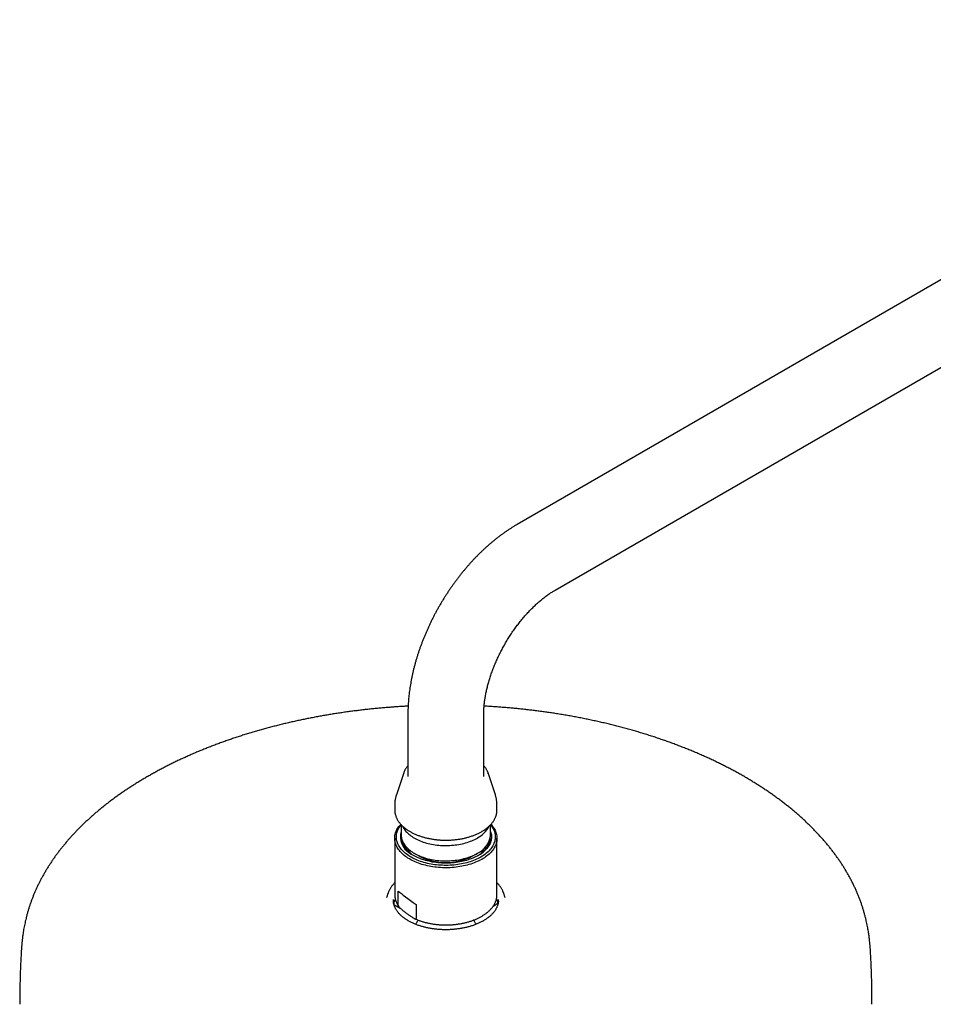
# Model space of a CAD drawing. Header units: millimetres. Extents: x 8 to 1625, y 12 to 2560.
# Tile 20 of 39: x 1090 to 1305, y 990 to 1221. Entities that reach past the tile are written whole.
import ezdxf

# ---------------------------------------------------------------- set-up
doc = ezdxf.new("R2010")
doc.units = ezdxf.units.MM

msp = doc.modelspace()

# ---------------------------------------------------------------- linework, layer by layer
at = {"color": 7, "linetype": 'Continuous', "lineweight": 30}
for p, q in [((1412.01, 1221.04), (1206.95, 1102.66)), ((1215.85, 1087.25), (1420.91, 1205.63)), ((1181.28, 1058.21), (1181.28, 1043.52)), ((1199.08, 1043.52), (1199.08, 1058.21)), ((1180.29, 1044.38), (1178.57, 1039.23)), ((1180.29, 1044.38), (1180.29, 1044.39)), ((1201.8, 1039.23), (1200.08, 1044.38)), ((1178.18, 1036.88), (1178.18, 1035.68)), ((1202.18, 1035.68), (1202.18, 1036.88)), ((1179.71, 1032.2), (1179.71, 1029.78)), ((1200.66, 1029.78), (1200.66, 1032.2)), ((1178.18, 1029.03), (1178.18, 1015.84)), ((1202.18, 1015.84), (1202.18, 1029.03)), ((1180.87, 1027.01), (1180.87, 1026.4)), ((1181.64, 1025.68), (1181.7, 1025.75)), ((1182.77, 1025.5), (1183.82, 1024.9)), ((1196.55, 1024.9), (1197.59, 1025.5)), ((1198.64, 1025.71), (1198.69, 1025.65)), ((1199.49, 1026.83), (1199.49, 1027.01)), ((1179, 1013.32), (1179, 1016.63)), ((1176.58, 1016.06), (1176.32, 1015.27)), ((1176.58, 1016.06), (1176.59, 1016.08)), ((1178.18, 1015.84), (1178.18, 1015.82)), ((1204.05, 1015.27), (1203.79, 1016.06)), ((1177.98, 1013.52), (1179.46, 1012.66)), ((1183.21, 1013.51), (1183.21, 1010.2)), ((1201.3, 1013.13), (1202.41, 1013.77))]:
    msp.add_line(p, q, dxfattribs=at)
at = {"color": 7, "linetype": 'Continuous', "lineweight": 30, "flags": 128}
for points in [[(1178.18, 1035.68), (1178.19, 1035.54), (1178.19, 1035.48)], [(1202.18, 1035.46), (1202.18, 1035.54), (1202.18, 1035.68)], [(1197.55, 1023.56), (1197.18, 1023.4), (1196.81, 1023.25), (1196.42, 1023.11), (1196.02, 1022.98), (1195.61, 1022.85), (1195.2, 1022.74), (1194.78, 1022.63), (1194.35, 1022.53), (1193.92, 1022.45), (1193.48, 1022.37), (1193.03, 1022.3), (1192.58, 1022.24), (1192.13, 1022.19), (1191.68, 1022.16), (1191.22, 1022.13), (1190.76, 1022.11), (1190.3, 1022.1), (1189.84, 1022.1), (1189.38, 1022.12), (1188.93, 1022.14), (1188.47, 1022.17), (1188.02, 1022.22), (1187.57, 1022.27), (1187.12, 1022.33), (1186.68, 1022.4), (1186.24, 1022.49), (1185.81, 1022.58), (1185.38, 1022.68), (1184.97, 1022.79), (1184.56, 1022.91), (1184.15, 1023.04), (1183.76, 1023.18), (1183.38, 1023.32), (1183, 1023.48), (1182.64, 1023.64), (1182.29, 1023.81), (1181.95, 1023.99), (1181.62, 1024.18), (1181.3, 1024.37), (1181, 1024.57), (1180.71, 1024.78), (1180.44, 1024.99), (1180.18, 1025.21), (1179.93, 1025.43), (1179.7, 1025.66), (1179.48, 1025.89), (1179.28, 1026.13), (1179.1, 1026.38), (1178.93, 1026.62), (1178.78, 1026.87), (1178.65, 1027.13), (1178.53, 1027.38), (1178.43, 1027.64), (1178.34, 1027.9), (1178.28, 1028.17), (1178.23, 1028.43), (1178.2, 1028.7), (1178.18, 1028.96), (1178.19, 1029.23), (1178.21, 1029.49), (1178.25, 1029.76), (1178.31, 1030.02), (1178.38, 1030.28), (1178.47, 1030.54), (1178.58, 1030.8), (1178.71, 1031.05), (1178.85, 1031.31), (1179.01, 1031.56), (1179.19, 1031.8), (1179.38, 1032.04), (1179.59, 1032.28), (1179.61, 1032.3)], [(1200.68, 1032.21), (1200.74, 1032.13), (1200.92, 1031.89), (1201.09, 1031.64), (1201.23, 1031.4), (1201.36, 1031.15), (1201.47, 1030.89), (1201.57, 1030.64), (1201.65, 1030.38), (1201.71, 1030.12), (1201.75, 1029.86), (1201.78, 1029.6), (1201.78, 1029.34), (1201.77, 1029.08), (1201.75, 1028.82), (1201.7, 1028.56), (1201.64, 1028.3), (1201.56, 1028.04), (1201.46, 1027.79), (1201.35, 1027.53), (1201.22, 1027.28), (1201.07, 1027.04), (1200.9, 1026.79), (1200.72, 1026.55), (1200.52, 1026.32), (1200.31, 1026.09), (1200.08, 1025.86), (1199.84, 1025.64), (1199.58, 1025.43), (1199.31, 1025.22), (1199.02, 1025.02), (1198.72, 1024.82), (1198.41, 1024.63), (1198.08, 1024.45), (1197.74, 1024.28), (1197.4, 1024.11), (1197.04, 1023.95), (1196.67, 1023.8), (1196.29, 1023.66), (1195.9, 1023.53), (1195.5, 1023.4), (1195.09, 1023.29), (1194.68, 1023.18), (1194.26, 1023.09), (1193.83, 1023), (1193.4, 1022.92), (1192.96, 1022.85), (1192.52, 1022.8), (1192.07, 1022.75), (1191.63, 1022.71), (1191.18, 1022.68), (1190.72, 1022.67), (1190.27, 1022.66), (1189.82, 1022.66), (1189.37, 1022.68), (1188.92, 1022.7), (1188.47, 1022.73), (1188.02, 1022.78), (1187.58, 1022.83), (1187.14, 1022.89), (1186.7, 1022.97), (1186.27, 1023.05), (1185.85, 1023.14), (1185.44, 1023.25), (1185.03, 1023.36), (1184.62, 1023.48), (1184.23, 1023.61), (1183.85, 1023.75), (1183.47, 1023.89), (1183.11, 1024.05), (1182.76, 1024.21), (1182.41, 1024.38), (1182.08, 1024.56), (1181.77, 1024.75), (1181.46, 1024.94), (1181.17, 1025.14), (1180.89, 1025.35), (1180.63, 1025.56), (1180.38, 1025.78), (1180.14, 1026), (1179.92, 1026.23), (1179.72, 1026.46), (1179.53, 1026.7), (1179.36, 1026.94), (1179.21, 1027.19), (1179.07, 1027.44), (1178.95, 1027.69), (1178.84, 1027.94), (1178.76, 1028.2), (1178.69, 1028.46), (1178.64, 1028.72), (1178.6, 1028.98), (1178.59, 1029.24), (1178.59, 1029.5), (1178.61, 1029.76), (1178.64, 1030.02), (1178.7, 1030.28), (1178.77, 1030.54), (1178.86, 1030.8), (1178.96, 1031.05), (1179.09, 1031.3), (1179.23, 1031.55), (1179.38, 1031.8), (1179.56, 1032.04), (1179.69, 1032.21)], [(1180.03, 1031.88), (1180.06, 1031.8), (1180.18, 1031.56), (1180.32, 1031.33), (1180.47, 1031.1), (1180.64, 1030.87), (1180.83, 1030.64), (1181.03, 1030.42), (1181.25, 1030.21), (1181.48, 1030), (1181.73, 1029.8), (1181.99, 1029.6), (1182.26, 1029.41), (1182.55, 1029.22), (1182.85, 1029.05), (1183.17, 1028.88), (1183.49, 1028.71), (1183.83, 1028.56), (1184.17, 1028.41), (1184.53, 1028.27), (1184.9, 1028.15), (1185.27, 1028.02), (1185.66, 1027.91), (1186.05, 1027.81), (1186.45, 1027.72), (1186.85, 1027.63), (1187.27, 1027.56), (1187.68, 1027.49), (1188.1, 1027.44), (1188.52, 1027.4), (1188.95, 1027.36), (1189.38, 1027.34), (1189.81, 1027.32), (1190.24, 1027.32), (1190.67, 1027.33), (1191.1, 1027.34), (1191.53, 1027.37), (1191.95, 1027.41), (1192.37, 1027.45), (1192.79, 1027.51), (1193.21, 1027.58), (1193.62, 1027.65), (1194.02, 1027.74), (1194.42, 1027.83), (1194.81, 1027.94), (1195.19, 1028.05), (1195.56, 1028.18), (1195.93, 1028.31), (1196.28, 1028.45), (1196.63, 1028.6), (1196.96, 1028.75), (1197.28, 1028.92), (1197.59, 1029.09)], [(1200.66, 1030.61), (1200.68, 1030.55), (1200.76, 1030.31), (1200.82, 1030.06), (1200.86, 1029.81), (1200.88, 1029.56), (1200.88, 1029.31), (1200.87, 1029.06), (1200.84, 1028.81), (1200.8, 1028.56), (1200.73, 1028.31), (1200.65, 1028.07), (1200.55, 1027.82), (1200.43, 1027.58), (1200.3, 1027.34), (1200.15, 1027.11), (1199.98, 1026.88), (1199.8, 1026.65), (1199.6, 1026.43), (1199.39, 1026.21), (1199.16, 1026), (1198.92, 1025.79), (1198.66, 1025.59), (1198.39, 1025.39), (1198.1, 1025.2), (1197.81, 1025.02), (1197.5, 1024.85), (1197.17, 1024.68), (1196.84, 1024.52), (1196.49, 1024.37), (1196.14, 1024.22), (1195.77, 1024.09), (1195.4, 1023.96), (1195.02, 1023.84), (1194.63, 1023.74), (1194.23, 1023.64), (1193.82, 1023.55), (1193.41, 1023.47), (1193, 1023.4), (1192.58, 1023.33), (1192.15, 1023.28), (1191.72, 1023.24), (1191.29, 1023.21), (1190.86, 1023.19), (1190.43, 1023.18), (1189.99, 1023.18), (1189.56, 1023.19), (1189.13, 1023.21), (1188.7, 1023.24), (1188.27, 1023.28), (1187.84, 1023.33), (1187.42, 1023.39), (1187.01, 1023.46), (1186.59, 1023.54), (1186.19, 1023.63), (1185.79, 1023.72), (1185.4, 1023.83), (1185.01, 1023.95), (1184.64, 1024.07), (1184.27, 1024.21), (1183.92, 1024.35), (1183.57, 1024.5), (1183.23, 1024.66), (1182.91, 1024.83), (1182.6, 1025), (1182.3, 1025.18), (1182.01, 1025.37), (1181.74, 1025.56)], [(1200.76, 1032.3), (1200.89, 1032.16), (1201.09, 1031.92), (1201.27, 1031.68), (1201.44, 1031.43), (1201.59, 1031.18), (1201.72, 1030.93), (1201.84, 1030.67), (1201.94, 1030.41), (1202.03, 1030.15), (1202.09, 1029.89), (1202.14, 1029.63), (1202.17, 1029.36), (1202.18, 1029.1), (1202.18, 1028.83), (1202.16, 1028.57), (1202.12, 1028.3), (1202.06, 1028.04), (1201.99, 1027.78), (1201.9, 1027.52), (1201.79, 1027.26), (1201.66, 1027), (1201.52, 1026.75), (1201.36, 1026.5), (1201.18, 1026.26), (1200.99, 1026.02), (1200.78, 1025.78), (1200.56, 1025.55), (1200.32, 1025.32), (1200.07, 1025.1), (1199.8, 1024.88), (1199.52, 1024.67), (1199.22, 1024.47), (1198.91, 1024.27), (1198.59, 1024.08), (1198.26, 1023.9), (1197.91, 1023.73), (1197.55, 1023.56)], [(1179.71, 1029.78), (1179.71, 1029.69), (1179.72, 1029.44), (1179.76, 1029.19), (1179.81, 1028.94), (1179.88, 1028.7), (1179.96, 1028.45), (1180.06, 1028.21), (1180.18, 1027.98), (1180.32, 1027.74), (1180.47, 1027.51), (1180.64, 1027.28), (1180.83, 1027.06), (1181.03, 1026.84), (1181.25, 1026.62), (1181.48, 1026.41), (1181.73, 1026.21), (1181.99, 1026.01), (1182.26, 1025.82), (1182.55, 1025.64), (1182.85, 1025.46), (1183.17, 1025.29), (1183.49, 1025.13), (1183.83, 1024.97), (1184.17, 1024.82), (1184.53, 1024.69), (1184.9, 1024.56), (1185.27, 1024.44), (1185.66, 1024.32), (1186.05, 1024.22), (1186.45, 1024.13), (1186.85, 1024.04), (1187.27, 1023.97), (1187.68, 1023.91), (1188.1, 1023.85), (1188.52, 1023.81), (1188.95, 1023.77), (1189.38, 1023.75), (1189.81, 1023.73), (1190.24, 1023.73), (1190.67, 1023.74), (1191.1, 1023.75), (1191.53, 1023.78), (1191.95, 1023.82), (1192.37, 1023.86), (1192.79, 1023.92), (1193.21, 1023.99), (1193.62, 1024.06), (1194.02, 1024.15), (1194.42, 1024.25), (1194.81, 1024.35), (1195.19, 1024.47), (1195.56, 1024.59), (1195.93, 1024.72), (1196.28, 1024.86), (1196.63, 1025.01), (1196.96, 1025.17), (1197.28, 1025.33), (1197.59, 1025.5)], [(1179.8, 1029), (1179.77, 1028.9), (1179.73, 1028.66)], [(1177.84, 1014.66), (1177.84, 1014.47), (1177.85, 1014.24)], [(1090.18, 990.44), (1090.18, 990.36), (1090.19, 990.08)], [(1290.18, 990.08), (1290.18, 990.36), (1290.18, 990.44)]]:
    msp.add_lwpolyline(points, dxfattribs=at)
at = {"color": 7, "linetype": 'Continuous', "lineweight": 30}
for centre, radius, start, end in [((1196.53, 1043.19), 3.74, 15.3566, 21.7905), ((1183.95, 1029.39), 4.42, 163.9495, 239.9218), ((1194.66, 1034.73), 6.35, 297.479, 333.1861), ((1184.72, 1029.53), 5.01, 178.9305, 246.1052), ((1195.46, 1030.28), 5.23, 294.1232, 354.5566), ((1195.65, 1029.53), 5.01, 293.9197, 1.0449), ((1197.04, 1028.1), 3.65, 8.777, 14.2468), ((1190.18, 1037.17), 13.83, 242.5893, 297.4053), ((1198.91, 1014.44), 5.13, 15.9125, 20.9837), ((1182.39, 1012.87), 4.52, 154.6289, 169.8377), ((1197.97, 1012.87), 4.54, 9.9577, 25.3465), ((1198.41, 1014.53), 4.12, 355.7995, 1.6567)]:
    msp.add_arc(centre, radius, start, end, dxfattribs=at)
msp.add_ellipse((1190.18, 1009.76), major_axis=(11.99, -7.76), ratio=0.053572, start_param=3.547703, end_param=4.127077, dxfattribs=at)
for points, knots in [([(1206.95, 1102.66), (1206.84, 1102.6), (1206.52, 1102.41), (1206, 1102.1), (1205.4, 1101.72), (1204.8, 1101.33), (1204.2, 1100.92), (1203.61, 1100.5), (1203.02, 1100.07), (1202.44, 1099.63), (1201.86, 1099.18), (1201.28, 1098.71), (1200.72, 1098.23), (1200.15, 1097.74), (1199.59, 1097.25), (1199.04, 1096.74), (1198.49, 1096.22), (1197.95, 1095.69), (1197.42, 1095.15), (1196.89, 1094.6), (1196.36, 1094.04), (1195.85, 1093.48), (1195.34, 1092.9), (1194.84, 1092.32), (1194.34, 1091.73), (1193.85, 1091.13), (1193.37, 1090.52), (1192.89, 1089.9), (1192.43, 1089.28), (1191.97, 1088.65), (1191.52, 1088.01), (1191.07, 1087.37), (1190.64, 1086.72), (1190.21, 1086.07), (1189.79, 1085.4), (1189.38, 1084.74), (1188.98, 1084.06), (1188.58, 1083.39), (1188.2, 1082.7), (1187.82, 1082.02), (1187.45, 1081.32), (1187.09, 1080.63), (1186.75, 1079.93), (1186.41, 1079.22), (1186.08, 1078.51), (1185.76, 1077.8), (1185.45, 1077.09), (1185.15, 1076.37), (1184.86, 1075.65), (1184.58, 1074.93), (1184.31, 1074.2), (1184.05, 1073.48), (1183.8, 1072.75), (1183.56, 1072.02), (1183.34, 1071.29), (1183.12, 1070.56), (1182.92, 1069.82), (1182.72, 1069.09), (1182.54, 1068.36), (1182.37, 1067.62), (1182.21, 1066.89), (1182.07, 1066.16), (1181.93, 1065.42), (1181.81, 1064.69), (1181.7, 1063.96), (1181.6, 1063.23), (1181.52, 1062.5), (1181.45, 1061.78), (1181.39, 1061.05), (1181.34, 1060.33), (1181.31, 1059.62), (1181.29, 1058.91), (1181.29, 1058.44), (1181.28, 1058.21)], [0, 0, 0, 0, 0.0079041, 0.0222347, 0.0365616, 0.0508907, 0.0652181, 0.079541, 0.0938572, 0.1081647, 0.1224618, 0.1367472, 0.1510199, 0.1652789, 0.1795237, 0.193754, 0.2079695, 0.2221702, 0.2363562, 0.2505279, 0.2646854, 0.2788293, 0.29296, 0.3070782, 0.3211846, 0.3352798, 0.3493645, 0.3634396, 0.3775059, 0.3915642, 0.4056154, 0.4196604, 0.4337001, 0.4477353, 0.461767, 0.4757962, 0.4898237, 0.5038505, 0.5178776, 0.5319056, 0.5459355, 0.5599681, 0.5740045, 0.5880455, 0.6020921, 0.6161452, 0.6302058, 0.6442747, 0.6583529, 0.6724412, 0.6865405, 0.7006516, 0.7147754, 0.7289126, 0.7430638, 0.7572298, 0.7714112, 0.7856085, 0.7998222, 0.8140525, 0.8282998, 0.842564, 0.8568453, 0.8711432, 0.8854574, 0.8997873, 0.9141319, 0.9284901, 0.9428604, 0.9572411, 0.9716299, 0.9860244, 1, 1, 1, 1]), ([(1199.08, 1058.21), (1199.08, 1058.28), (1199.09, 1058.48), (1199.09, 1058.81), (1199.11, 1059.22), (1199.13, 1059.63), (1199.16, 1060.06), (1199.21, 1060.49), (1199.26, 1060.94), (1199.32, 1061.39), (1199.38, 1061.85), (1199.46, 1062.32), (1199.55, 1062.79), (1199.64, 1063.27), (1199.75, 1063.76), (1199.86, 1064.25), (1199.99, 1064.75), (1200.12, 1065.25), (1200.26, 1065.76), (1200.42, 1066.27), (1200.58, 1066.79), (1200.75, 1067.31), (1200.93, 1067.83), (1201.12, 1068.35), (1201.32, 1068.87), (1201.53, 1069.4), (1201.74, 1069.93), (1201.97, 1070.45), (1202.2, 1070.98), (1202.45, 1071.5), (1202.7, 1072.03), (1202.96, 1072.55), (1203.22, 1073.07), (1203.5, 1073.59), (1203.78, 1074.1), (1204.07, 1074.61), (1204.36, 1075.12), (1204.67, 1075.62), (1204.98, 1076.12), (1205.29, 1076.61), (1205.61, 1077.1), (1205.94, 1077.58), (1206.27, 1078.05), (1206.61, 1078.52), (1206.95, 1078.98), (1207.3, 1079.44), (1207.65, 1079.88), (1208, 1080.32), (1208.36, 1080.75), (1208.72, 1081.17), (1209.09, 1081.58), (1209.45, 1081.98), (1209.82, 1082.37), (1210.19, 1082.75), (1210.56, 1083.12), (1210.93, 1083.48), (1211.3, 1083.83), (1211.67, 1084.17), (1212.04, 1084.49), (1212.41, 1084.81), (1212.77, 1085.11), (1213.14, 1085.4), (1213.5, 1085.68), (1213.86, 1085.95), (1214.22, 1086.21), (1214.57, 1086.45), (1214.92, 1086.68), (1215.27, 1086.9), (1215.58, 1087.09), (1215.77, 1087.2), (1215.85, 1087.25)], [0, 0, 0, 0, 0.007551, 0.021886, 0.036252, 0.050656, 0.065101, 0.079586, 0.094111, 0.108678, 0.123285, 0.137932, 0.152618, 0.167343, 0.182106, 0.196904, 0.211738, 0.226606, 0.241506, 0.256437, 0.271398, 0.286386, 0.3014, 0.316438, 0.3315, 0.346582, 0.361683, 0.376802, 0.391937, 0.407086, 0.422246, 0.437417, 0.452597, 0.467784, 0.482975, 0.49817, 0.513366, 0.528561, 0.543753, 0.558941, 0.574123, 0.589296, 0.60446, 0.619611, 0.634749, 0.649872, 0.664977, 0.680064, 0.69513, 0.710174, 0.725194, 0.740188, 0.755154, 0.770092, 0.784999, 0.799874, 0.814715, 0.829522, 0.844292, 0.859026, 0.87372, 0.888375, 0.902991, 0.917565, 0.932098, 0.946591, 0.961042, 0.975452, 0.989823, 1, 1, 1, 1]), ([(1181.33, 1060.02), (1181.02, 1060.01), (1180.33, 1059.97), (1179.27, 1059.9), (1178.15, 1059.83), (1177.02, 1059.74), (1175.88, 1059.65), (1174.74, 1059.55), (1173.59, 1059.44), (1172.44, 1059.33), (1171.28, 1059.2), (1170.13, 1059.07), (1168.97, 1058.92), (1167.82, 1058.77), (1166.66, 1058.61), (1165.51, 1058.45), (1164.35, 1058.27), (1163.2, 1058.09), (1162.05, 1057.89), (1160.9, 1057.69), (1159.75, 1057.48), (1158.61, 1057.26), (1157.47, 1057.04), (1156.33, 1056.8), (1155.2, 1056.56), (1154.07, 1056.31), (1152.94, 1056.05), (1151.82, 1055.78), (1150.7, 1055.5), (1149.59, 1055.22), (1148.49, 1054.93), (1147.39, 1054.63), (1146.29, 1054.32), (1145.2, 1054), (1144.12, 1053.68), (1143.04, 1053.35), (1141.97, 1053.01), (1140.91, 1052.66), (1139.85, 1052.31), (1138.81, 1051.94), (1137.76, 1051.57), (1136.73, 1051.19), (1135.7, 1050.81), (1134.68, 1050.41), (1133.67, 1050.01), (1132.67, 1049.61), (1131.68, 1049.19), (1130.69, 1048.77), (1129.72, 1048.34), (1128.75, 1047.9), (1127.79, 1047.46), (1126.84, 1047.01), (1125.9, 1046.55), (1124.97, 1046.09), (1124.05, 1045.61), (1123.14, 1045.14), (1122.24, 1044.65), (1121.35, 1044.16), (1120.47, 1043.66), (1119.6, 1043.16), (1118.74, 1042.65), (1117.89, 1042.13), (1117.06, 1041.61), (1116.23, 1041.08), (1115.42, 1040.55), (1114.61, 1040.01), (1113.82, 1039.46), (1113.04, 1038.91), (1112.27, 1038.35), (1111.51, 1037.79), (1110.77, 1037.22), (1110.04, 1036.64), (1109.31, 1036.06), (1108.61, 1035.48), (1107.91, 1034.89), (1107.23, 1034.29), (1106.56, 1033.69), (1105.9, 1033.09), (1105.25, 1032.48), (1104.62, 1031.86), (1104, 1031.24), (1103.39, 1030.62), (1102.8, 1029.99), (1102.22, 1029.36), (1101.65, 1028.72), (1101.1, 1028.08), (1100.56, 1027.43), (1100.04, 1026.78), (1099.52, 1026.13), (1099.02, 1025.47), (1098.54, 1024.81), (1098.07, 1024.14), (1097.61, 1023.47), (1097.17, 1022.8), (1096.74, 1022.13), (1096.33, 1021.45), (1095.93, 1020.76), (1095.54, 1020.08), (1095.17, 1019.39), (1094.81, 1018.7), (1094.47, 1018), (1094.14, 1017.3), (1093.83, 1016.6), (1093.53, 1015.9), (1093.24, 1015.19), (1092.97, 1014.49), (1092.72, 1013.78), (1092.48, 1013.07), (1092.25, 1012.36), (1092.04, 1011.65), (1091.85, 1010.95), (1091.67, 1010.25), (1091.51, 1009.57), (1091.36, 1008.9), (1091.23, 1008.25), (1091.12, 1007.63), (1091.02, 1007.04), (1090.94, 1006.49), (1090.87, 1005.97), (1090.81, 1005.49), (1090.76, 1005.05), (1090.72, 1004.63), (1090.68, 1004.24), (1090.65, 1003.87), (1090.62, 1003.53), (1090.6, 1003.2), (1090.57, 1002.89), (1090.56, 1002.69), (1090.56, 1002.59)], [0, 0, 0, 0, 0.006583, 0.014376, 0.022249, 0.030191, 0.038192, 0.046243, 0.054339, 0.062473, 0.070642, 0.078841, 0.087067, 0.095317, 0.10359, 0.111883, 0.120193, 0.128521, 0.136863, 0.14522, 0.153589, 0.161971, 0.170363, 0.178765, 0.187177, 0.195598, 0.204027, 0.212463, 0.220907, 0.229358, 0.237814, 0.246277, 0.254745, 0.263218, 0.271697, 0.280179, 0.288666, 0.297157, 0.305652, 0.314151, 0.322653, 0.331158, 0.339666, 0.348177, 0.356691, 0.365207, 0.373725, 0.382246, 0.390768, 0.399293, 0.407819, 0.416347, 0.424876, 0.433407, 0.441939, 0.450473, 0.459007, 0.467543, 0.476079, 0.484616, 0.493154, 0.501692, 0.510231, 0.51877, 0.527309, 0.535849, 0.544389, 0.552928, 0.561468, 0.570007, 0.578546, 0.587085, 0.595623, 0.604161, 0.612697, 0.621233, 0.629768, 0.638302, 0.646835, 0.655366, 0.663896, 0.672424, 0.68095, 0.689475, 0.697997, 0.706517, 0.715034, 0.723549, 0.732061, 0.740569, 0.749074, 0.757574, 0.766071, 0.774563, 0.783049, 0.79153, 0.800004, 0.808471, 0.816929, 0.825378, 0.833815, 0.842239, 0.850647, 0.859036, 0.867402, 0.875738, 0.884036, 0.892286, 0.900472, 0.908573, 0.91656, 0.924392, 0.932017, 0.939372, 0.946386, 0.952992, 0.959136, 0.964792, 0.969958, 0.974656, 0.978919, 0.982789, 0.98631, 0.989523, 0.992469, 0.995183, 0.997699, 1, 1, 1, 1]), ([(1289.81, 1002.59), (1289.81, 1002.68), (1289.8, 1002.87), (1289.78, 1003.16), (1289.75, 1003.47), (1289.73, 1003.78), (1289.7, 1004.12), (1289.67, 1004.47), (1289.63, 1004.85), (1289.59, 1005.25), (1289.54, 1005.68), (1289.48, 1006.14), (1289.41, 1006.63), (1289.32, 1007.17), (1289.23, 1007.74), (1289.11, 1008.36), (1288.98, 1009.02), (1288.83, 1009.71), (1288.65, 1010.44), (1288.46, 1011.19), (1288.24, 1011.95), (1288, 1012.73), (1287.75, 1013.51), (1287.47, 1014.29), (1287.18, 1015.06), (1286.87, 1015.84), (1286.54, 1016.61), (1286.2, 1017.37), (1285.84, 1018.13), (1285.46, 1018.88), (1285.07, 1019.63), (1284.66, 1020.38), (1284.24, 1021.11), (1283.8, 1021.85), (1283.35, 1022.57), (1282.88, 1023.3), (1282.39, 1024.01), (1281.89, 1024.72), (1281.37, 1025.43), (1280.84, 1026.13), (1280.3, 1026.83), (1279.74, 1027.52), (1279.16, 1028.2), (1278.57, 1028.88), (1277.97, 1029.55), (1277.35, 1030.22), (1276.72, 1030.89), (1276.07, 1031.54), (1275.41, 1032.2), (1274.73, 1032.84), (1274.04, 1033.48), (1273.34, 1034.12), (1272.62, 1034.75), (1271.89, 1035.37), (1271.15, 1035.99), (1270.39, 1036.6), (1269.62, 1037.2), (1268.84, 1037.8), (1268.04, 1038.39), (1267.23, 1038.98), (1266.41, 1039.56), (1265.57, 1040.13), (1264.73, 1040.7), (1263.87, 1041.26), (1262.99, 1041.81), (1262.11, 1042.36), (1261.21, 1042.9), (1260.31, 1043.43), (1259.39, 1043.96), (1258.46, 1044.47), (1257.51, 1044.99), (1256.56, 1045.49), (1255.59, 1045.99), (1254.62, 1046.48), (1253.63, 1046.96), (1252.63, 1047.43), (1251.62, 1047.9), (1250.61, 1048.36), (1249.58, 1048.81), (1248.54, 1049.26), (1247.49, 1049.69), (1246.43, 1050.12), (1245.36, 1050.54), (1244.28, 1050.95), (1243.19, 1051.36), (1242.1, 1051.75), (1240.99, 1052.14), (1239.87, 1052.52), (1238.75, 1052.89), (1237.62, 1053.26), (1236.47, 1053.61), (1235.32, 1053.96), (1234.17, 1054.29), (1233, 1054.62), (1231.82, 1054.94), (1230.64, 1055.26), (1229.45, 1055.56), (1228.25, 1055.85), (1227.05, 1056.14), (1225.83, 1056.41), (1224.61, 1056.68), (1223.38, 1056.94), (1222.15, 1057.19), (1220.9, 1057.43), (1219.65, 1057.66), (1218.4, 1057.88), (1217.13, 1058.09), (1215.9, 1058.29), (1214.71, 1058.47), (1213.56, 1058.63), (1212.41, 1058.79), (1211.25, 1058.94), (1210.09, 1059.08), (1208.93, 1059.22), (1207.77, 1059.34), (1206.6, 1059.46), (1205.44, 1059.57), (1204.27, 1059.67), (1203.1, 1059.76), (1201.93, 1059.85), (1200.76, 1059.93), (1199.84, 1059.98), (1199.31, 1060.01), (1199.16, 1060.01)], [0, 0, 0, 0, 0.002172, 0.004516, 0.007021, 0.009716, 0.012629, 0.015792, 0.01924, 0.023011, 0.027147, 0.031693, 0.036694, 0.042193, 0.048226, 0.054814, 0.061952, 0.069606, 0.077709, 0.086175, 0.094911, 0.103833, 0.112876, 0.121993, 0.131151, 0.14033, 0.149516, 0.158702, 0.167883, 0.177055, 0.186217, 0.195368, 0.204508, 0.213638, 0.222757, 0.231865, 0.240964, 0.250053, 0.259134, 0.268207, 0.277272, 0.286329, 0.29538, 0.304425, 0.313463, 0.322497, 0.331525, 0.340548, 0.349566, 0.358581, 0.367591, 0.376598, 0.385601, 0.394601, 0.403598, 0.412593, 0.421585, 0.430575, 0.439562, 0.448548, 0.457532, 0.466515, 0.475496, 0.484477, 0.493456, 0.502434, 0.511412, 0.520389, 0.529366, 0.538343, 0.54732, 0.556297, 0.565274, 0.574252, 0.583231, 0.59221, 0.601191, 0.610173, 0.619156, 0.628141, 0.637128, 0.646117, 0.655108, 0.664102, 0.673098, 0.682098, 0.691101, 0.700107, 0.709117, 0.718132, 0.727151, 0.736175, 0.745204, 0.754239, 0.76328, 0.772328, 0.781384, 0.790447, 0.799519, 0.808601, 0.817693, 0.826795, 0.835911, 0.845039, 0.854182, 0.863342, 0.87252, 0.881718, 0.889977, 0.898235, 0.906491, 0.914745, 0.922996, 0.931245, 0.93949, 0.94773, 0.955966, 0.964195, 0.972417, 0.980628, 0.988826, 0.997005, 1, 1, 1, 1]), ([(1181.28, 1046.03), (1181.23, 1045.97), (1181.1, 1045.83), (1180.94, 1045.62), (1180.78, 1045.39), (1180.64, 1045.17), (1180.52, 1044.94), (1180.41, 1044.7), (1180.34, 1044.52), (1180.3, 1044.42), (1180.3, 1044.39)], [0, 0, 0, 0, 0.13019, 0.269204, 0.407856, 0.546082, 0.683826, 0.821043, 0.957709, 1, 1, 1, 1]), ([(1200, 1044.59), (1199.98, 1044.65), (1199.93, 1044.78), (1199.82, 1044.98), (1199.7, 1045.21), (1199.56, 1045.44), (1199.4, 1045.66), (1199.24, 1045.86), (1199.13, 1045.98), (1199.08, 1046.03)], [0, 0, 0, 0, 0.10523, 0.259235, 0.413841, 0.569045, 0.724821, 0.88112, 1, 1, 1, 1]), ([(1178.57, 1039.24), (1178.55, 1039.17), (1178.49, 1038.99), (1178.41, 1038.69), (1178.33, 1038.35), (1178.27, 1038.01), (1178.22, 1037.67), (1178.2, 1037.33), (1178.18, 1037.07), (1178.19, 1036.92), (1178.19, 1036.88)], [0, 0, 0, 0, 0.092468, 0.238336, 0.383289, 0.527449, 0.670934, 0.813862, 0.95635, 1, 1, 1, 1]), ([(1202.18, 1036.88), (1202.18, 1036.89), (1202.19, 1037), (1202.18, 1037.24), (1202.15, 1037.57), (1202.11, 1037.91), (1202.06, 1038.25), (1201.99, 1038.58), (1201.9, 1038.91), (1201.84, 1039.13), (1201.8, 1039.24), (1201.8, 1039.24)], [0, 0, 0, 0, 0.005098, 0.147099, 0.288908, 0.430625, 0.572366, 0.71425, 0.856398, 0.998936, 1, 1, 1, 1]), ([(1178.19, 1035.47), (1178.19, 1035.47), (1178.19, 1035.38), (1178.21, 1035.2), (1178.24, 1034.95), (1178.3, 1034.69), (1178.37, 1034.43), (1178.45, 1034.18), (1178.55, 1033.92), (1178.66, 1033.67), (1178.79, 1033.42), (1178.94, 1033.18), (1179.1, 1032.94), (1179.27, 1032.7), (1179.47, 1032.46), (1179.67, 1032.23), (1179.89, 1032.01), (1180.12, 1031.79), (1180.37, 1031.57), (1180.63, 1031.37), (1180.9, 1031.16), (1181.18, 1030.96), (1181.48, 1030.77), (1181.79, 1030.59), (1182.11, 1030.41), (1182.43, 1030.24), (1182.77, 1030.08), (1183.12, 1029.93), (1183.48, 1029.78), (1183.85, 1029.64), (1184.22, 1029.51), (1184.61, 1029.38), (1185, 1029.27), (1185.39, 1029.16), (1185.8, 1029.07), (1186.21, 1028.98), (1186.62, 1028.9), (1187.04, 1028.82), (1187.46, 1028.76), (1187.89, 1028.71), (1188.32, 1028.66), (1188.75, 1028.63), (1189.18, 1028.6), (1189.62, 1028.59), (1190.05, 1028.58), (1190.49, 1028.58), (1190.92, 1028.59), (1191.36, 1028.61), (1191.79, 1028.64), (1192.22, 1028.68), (1192.65, 1028.73), (1193.08, 1028.79), (1193.5, 1028.85), (1193.91, 1028.93), (1194.33, 1029.01), (1194.73, 1029.1), (1195.13, 1029.2), (1195.53, 1029.31), (1195.92, 1029.43), (1196.3, 1029.56), (1196.67, 1029.69), (1197.03, 1029.84), (1197.39, 1029.99), (1197.73, 1030.14), (1198.07, 1030.31), (1198.39, 1030.48), (1198.71, 1030.66), (1199.01, 1030.85), (1199.3, 1031.04), (1199.58, 1031.24), (1199.85, 1031.45), (1200.1, 1031.66), (1200.34, 1031.88), (1200.57, 1032.1), (1200.79, 1032.33), (1200.99, 1032.56), (1201.17, 1032.8), (1201.34, 1033.04), (1201.5, 1033.29), (1201.64, 1033.54), (1201.76, 1033.79), (1201.87, 1034.04), (1201.96, 1034.3), (1202.04, 1034.55), (1202.1, 1034.81), (1202.14, 1035.07), (1202.17, 1035.28), (1202.17, 1035.41), (1202.18, 1035.45)], [0, 0, 0, 0, 0.000287, 0.011806, 0.023329, 0.034864, 0.04642, 0.058001, 0.069613, 0.081259, 0.092941, 0.104658, 0.116411, 0.128196, 0.140011, 0.151851, 0.163714, 0.175595, 0.18749, 0.199397, 0.211312, 0.223233, 0.235157, 0.247083, 0.259008, 0.270933, 0.282854, 0.294773, 0.306689, 0.318602, 0.330511, 0.342416, 0.354318, 0.366216, 0.378111, 0.390004, 0.401893, 0.41378, 0.425665, 0.437547, 0.449428, 0.461308, 0.473187, 0.485064, 0.496942, 0.508819, 0.520696, 0.532574, 0.544453, 0.556332, 0.568213, 0.580095, 0.59198, 0.603866, 0.615755, 0.627647, 0.639542, 0.651441, 0.663343, 0.675249, 0.687159, 0.699073, 0.710991, 0.722913, 0.734839, 0.746769, 0.758702, 0.770638, 0.782575, 0.794512, 0.806448, 0.81838, 0.830306, 0.842223, 0.854128, 0.866017, 0.877886, 0.889731, 0.901549, 0.913335, 0.925086, 0.936801, 0.948479, 0.960119, 0.971726, 0.983302, 0.994853, 1, 1, 1, 1]), ([(1200.29, 1027.56), (1200.29, 1027.56), (1200.31, 1027.68), (1200.31, 1027.89), (1200.3, 1028.11), (1200.29, 1028.2)], [0, 0, 0, 0, 0.02395, 0.53796, 1, 1, 1, 1]), ([(1180.58, 1027.36), (1180.58, 1027.32), (1180.57, 1027.12), (1180.59, 1026.89), (1180.64, 1026.7), (1180.65, 1026.66)], [0, 0, 0, 0, 0.178405, 0.824991, 1, 1, 1, 1]), ([(1180.88, 1026.4), (1180.89, 1026.5), (1180.9, 1026.68), (1180.94, 1026.85), (1180.96, 1026.91)], [0, 0, 0, 0, 0.61866, 1, 1, 1, 1]), ([(1181.12, 1026.14), (1181.15, 1026.2), (1181.21, 1026.33), (1181.28, 1026.47), (1181.32, 1026.55), (1181.33, 1026.55)], [0, 0, 0, 0, 0.4536563, 0.964339, 1, 1, 1, 1]), ([(1181.14, 1026.11), (1181.15, 1026.14), (1181.2, 1026.27), (1181.27, 1026.4), (1181.34, 1026.51), (1181.35, 1026.51)], [0, 0, 0, 0, 0.1610621, 0.9800443, 1, 1, 1, 1]), ([(1181.42, 1026.31), (1181.4, 1026.29), (1181.34, 1026.19), (1181.29, 1026.09), (1181.25, 1026.01)], [0, 0, 0, 0, 0.256644, 1, 1, 1, 1]), ([(1181.34, 1026.54), (1181.35, 1026.51), (1181.38, 1026.41), (1181.44, 1026.24), (1181.54, 1026.03), (1181.66, 1025.81), (1181.76, 1025.64), (1181.83, 1025.54), (1181.85, 1025.51)], [0, 0, 0, 0, 0.078849, 0.285395, 0.492419, 0.69995, 0.907988, 1, 1, 1, 1]), ([(1181.67, 1025.65), (1181.68, 1025.66), (1181.69, 1025.68), (1181.71, 1025.7), (1181.72, 1025.71)], [0, 0, 0, 0, 0.5087016, 1, 1, 1, 1]), ([(1198.51, 1025.51), (1198.53, 1025.52), (1198.59, 1025.61), (1198.69, 1025.77), (1198.81, 1025.98), (1198.91, 1026.2), (1198.98, 1026.39), (1199.02, 1026.5), (1199.03, 1026.55)], [0, 0, 0, 0, 0.0549125, 0.2612508, 0.4671618, 0.6725945, 0.8775147, 1, 1, 1, 1]), ([(1198.9, 1026.19), (1198.94, 1026.14), (1198.99, 1026.05), (1199.03, 1025.97), (1199.04, 1025.94)], [0, 0, 0, 0, 0.677024, 1, 1, 1, 1]), ([(1198.92, 1026.23), (1198.94, 1026.2), (1199, 1026.11), (1199.04, 1026.02), (1199.07, 1025.97)], [0, 0, 0, 0, 0.395524, 1, 1, 1, 1]), ([(1199.16, 1026.06), (1199.13, 1026.14), (1199.08, 1026.25), (1199.01, 1026.36), (1198.98, 1026.4)], [0, 0, 0, 0, 0.676476, 1, 1, 1, 1]), ([(1199.27, 1026.77), (1199.29, 1026.71), (1199.35, 1026.56), (1199.39, 1026.4), (1199.41, 1026.3)], [0, 0, 0, 0, 0.381526, 1, 1, 1, 1]), ([(1199.29, 1026.79), (1199.29, 1026.78), (1199.35, 1026.64), (1199.4, 1026.48), (1199.42, 1026.33), (1199.42, 1026.32)], [0, 0, 0, 0, 0.065159, 0.892551, 1, 1, 1, 1]), ([(1199.47, 1026.56), (1199.46, 1026.66), (1199.45, 1026.78), (1199.42, 1026.89), (1199.41, 1026.92)], [0, 0, 0, 0, 0.755529, 1, 1, 1, 1]), ([(1199.5, 1026.94), (1199.5, 1026.8), (1199.49, 1026.6), (1199.46, 1026.41), (1199.44, 1026.34)], [0, 0, 0, 0, 0.665862, 1, 1, 1, 1]), ([(1178.18, 1018.59), (1178.18, 1018.59), (1178.1, 1018.5), (1177.95, 1018.34), (1177.73, 1018.09), (1177.53, 1017.83), (1177.35, 1017.58), (1177.17, 1017.31), (1177.02, 1017.05), (1176.88, 1016.78), (1176.75, 1016.5), (1176.66, 1016.27), (1176.61, 1016.13), (1176.59, 1016.09)], [0, 0, 0, 0, 0.000423, 0.10636, 0.212153, 0.317771, 0.423179, 0.528346, 0.63324, 0.737835, 0.842112, 0.94606, 1, 1, 1, 1]), ([(1203.7, 1016.29), (1203.68, 1016.34), (1203.63, 1016.48), (1203.53, 1016.71), (1203.39, 1016.98), (1203.24, 1017.24), (1203.07, 1017.5), (1202.89, 1017.76), (1202.69, 1018.02), (1202.48, 1018.27), (1202.31, 1018.46), (1202.21, 1018.56), (1202.18, 1018.58)], [0, 0, 0, 0, 0.05949, 0.171697, 0.284246, 0.397143, 0.510379, 0.623938, 0.737796, 0.851923, 0.966286, 1, 1, 1, 1]), ([(1176.32, 1015.27), (1176.32, 1015.27), (1176.32, 1015.25), (1176.31, 1015.22), (1176.29, 1015.19), (1176.28, 1015.17), (1176.28, 1015.17), (1176.28, 1015.17)], [0, 0, 0, 0, 0.008648, 0.28617, 0.577655, 0.853952, 1, 1, 1, 1]), ([(1199, 1009.67), (1198.94, 1009.64), (1198.78, 1009.55), (1198.51, 1009.41), (1198.18, 1009.24), (1197.84, 1009.08), (1197.49, 1008.93), (1197.13, 1008.79), (1196.76, 1008.65), (1196.39, 1008.52), (1196, 1008.4), (1195.61, 1008.28), (1195.21, 1008.18), (1194.8, 1008.08), (1194.39, 1007.99), (1193.97, 1007.91), (1193.55, 1007.84), (1193.12, 1007.77), (1192.69, 1007.72), (1192.25, 1007.67), (1191.82, 1007.63), (1191.38, 1007.6), (1190.94, 1007.58), (1190.49, 1007.57), (1190.05, 1007.57), (1189.61, 1007.58), (1189.17, 1007.59), (1188.73, 1007.62), (1188.29, 1007.65), (1187.85, 1007.7), (1187.42, 1007.75), (1186.99, 1007.81), (1186.57, 1007.88), (1186.15, 1007.96), (1185.73, 1008.04), (1185.32, 1008.14), (1184.92, 1008.24), (1184.52, 1008.35), (1184.13, 1008.47), (1183.75, 1008.6), (1183.38, 1008.73), (1183.02, 1008.87), (1182.66, 1009.02), (1182.32, 1009.18), (1181.98, 1009.34), (1181.66, 1009.51), (1181.35, 1009.69), (1181.05, 1009.87), (1180.76, 1010.05), (1180.48, 1010.25), (1180.21, 1010.44), (1179.96, 1010.65), (1179.72, 1010.85), (1179.5, 1011.06), (1179.29, 1011.28), (1179.09, 1011.5), (1178.9, 1011.72), (1178.73, 1011.95), (1178.58, 1012.17), (1178.44, 1012.41), (1178.31, 1012.64), (1178.2, 1012.88), (1178.1, 1013.12), (1178.02, 1013.36), (1177.95, 1013.6), (1177.9, 1013.84), (1177.87, 1014.06), (1177.86, 1014.2), (1177.85, 1014.26)], [0, 0, 0, 0, 0.0080095, 0.0232711, 0.0385366, 0.0538055, 0.0690784, 0.0843555, 0.0996371, 0.1149232, 0.1302138, 0.1455088, 0.160808, 0.1761112, 0.1914182, 0.2067286, 0.2220421, 0.2373585, 0.2526774, 0.2679985, 0.2833215, 0.2986459, 0.3139715, 0.3292978, 0.3446246, 0.3599515, 0.3752779, 0.3906037, 0.4059283, 0.4212514, 0.4365728, 0.4518919, 0.4672085, 0.4825223, 0.4978328, 0.5131398, 0.5284429, 0.5437419, 0.5590365, 0.5743263, 0.5896113, 0.6048913, 0.6201662, 0.635436, 0.6507009, 0.6659611, 0.681217, 0.6964692, 0.7117187, 0.7269667, 0.7422143, 0.7574631, 0.7727153, 0.7879737, 0.8032415, 0.8185228, 0.833822, 0.8491443, 0.8644956, 0.8798819, 0.8953096, 0.910785, 0.9263134, 0.941899, 0.9575438, 0.973247, 0.989004, 1, 1, 1, 1]), ([(1178.07, 1014.21), (1178.07, 1014.21), (1178.09, 1014.23), (1178.14, 1014.28), (1178.21, 1014.34), (1178.3, 1014.42), (1178.36, 1014.47), (1178.39, 1014.5), (1178.39, 1014.5)], [0, 0, 0, 0, 0.083363, 0.313653, 0.542436, 0.770115, 0.99705, 1, 1, 1, 1]), ([(1178.19, 1015.82), (1178.19, 1015.77), (1178.19, 1015.64), (1178.2, 1015.42), (1178.24, 1015.15), (1178.29, 1014.89), (1178.35, 1014.62), (1178.44, 1014.36), (1178.54, 1014.1), (1178.65, 1013.83), (1178.79, 1013.57), (1178.94, 1013.31), (1179.06, 1013.13), (1179.13, 1013.04), (1179.14, 1013.03)], [0, 0, 0, 0, 0.048559, 0.139219, 0.230457, 0.322352, 0.414976, 0.508385, 0.60262, 0.697701, 0.793628, 0.890382, 0.987924, 1, 1, 1, 1]), ([(1190.18, 1008.7), (1190.34, 1008.7), (1190.55, 1008.7), (1190.86, 1008.71), (1191.12, 1008.72), (1191.44, 1008.73), (1191.77, 1008.76), (1192.11, 1008.79), (1192.47, 1008.82), (1192.83, 1008.87), (1193.19, 1008.92), (1193.56, 1008.98), (1193.93, 1009.05), (1194.3, 1009.12), (1194.66, 1009.21), (1195.03, 1009.3), (1195.39, 1009.39), (1195.75, 1009.5), (1196.1, 1009.61), (1196.45, 1009.73), (1196.79, 1009.86), (1197.12, 1009.99), (1197.45, 1010.14), (1197.77, 1010.29), (1198.08, 1010.44), (1198.38, 1010.6), (1198.68, 1010.77), (1198.96, 1010.95), (1199.24, 1011.13), (1199.5, 1011.31), (1199.76, 1011.51), (1200, 1011.71), (1200.23, 1011.91), (1200.46, 1012.12), (1200.66, 1012.33), (1200.86, 1012.55), (1201.05, 1012.77), (1201.22, 1013), (1201.38, 1013.24), (1201.52, 1013.47), (1201.65, 1013.71), (1201.77, 1013.95), (1201.87, 1014.2), (1201.96, 1014.45), (1202.04, 1014.7), (1202.1, 1014.96), (1202.14, 1015.21), (1202.17, 1015.47), (1202.18, 1015.68), (1202.18, 1015.81), (1202.18, 1015.85)], [0, 0, 0, 0, 0.024229, 0.033935, 0.050061, 0.066788, 0.08472, 0.103427, 0.122734, 0.142505, 0.162641, 0.183069, 0.203734, 0.224595, 0.24562, 0.266781, 0.28806, 0.309438, 0.330903, 0.352443, 0.37405, 0.395714, 0.41743, 0.439191, 0.460994, 0.482834, 0.504708, 0.526611, 0.548542, 0.570496, 0.592471, 0.614464, 0.636471, 0.65849, 0.680518, 0.702551, 0.724587, 0.746624, 0.768659, 0.790692, 0.812723, 0.834753, 0.856788, 0.878835, 0.900901, 0.923001, 0.945149, 0.967363, 0.989663, 1, 1, 1, 1]), ([(1202.52, 1014.25), (1202.51, 1014.17), (1202.5, 1014.01), (1202.45, 1013.77), (1202.4, 1013.52), (1202.33, 1013.28), (1202.24, 1013.04), (1202.13, 1012.8), (1202.02, 1012.56), (1201.88, 1012.32), (1201.74, 1012.09), (1201.57, 1011.86), (1201.4, 1011.64), (1201.21, 1011.42), (1201, 1011.2), (1200.79, 1010.98), (1200.55, 1010.77), (1200.31, 1010.57), (1200.05, 1010.37), (1199.78, 1010.17), (1199.5, 1009.98), (1199.24, 1009.81), (1199.07, 1009.71), (1199, 1009.67)], [0, 0, 0, 0, 0.047282, 0.096861, 0.14633, 0.195652, 0.244804, 0.293774, 0.342563, 0.391178, 0.439634, 0.487949, 0.536141, 0.584231, 0.632237, 0.680176, 0.728064, 0.775914, 0.823737, 0.871543, 0.919339, 0.967132, 1, 1, 1, 1]), ([(1201.97, 1014.5), (1201.97, 1014.5), (1202.01, 1014.47), (1202.07, 1014.42), (1202.16, 1014.34), (1202.23, 1014.28), (1202.27, 1014.24), (1202.29, 1014.22), (1202.29, 1014.22)], [0, 0, 0, 0, 0.000836, 0.241569, 0.482771, 0.724766, 0.967913, 1, 1, 1, 1]), ([(1204.08, 1015.17), (1204.08, 1015.17), (1204.08, 1015.18), (1204.08, 1015.19), (1204.06, 1015.22), (1204.05, 1015.26), (1204.05, 1015.27)], [0, 0, 0, 0, 0.195306, 0.455763, 0.72598, 1, 1, 1, 1]), ([(1179, 1013.32), (1179, 1013.3), (1179.01, 1013.27), (1179.04, 1013.19), (1179.09, 1013.08), (1179.18, 1012.96), (1179.31, 1012.81), (1179.48, 1012.63), (1179.68, 1012.45), (1179.82, 1012.34), (1179.89, 1012.28)], [0, 0, 0, 0, 0.035407, 0.07898, 0.154217, 0.263841, 0.373982, 0.582219, 0.791119, 1, 1, 1, 1]), ([(1179.89, 1012.28), (1180.09, 1012.12), (1180.49, 1011.79), (1181.11, 1011.32), (1181.72, 1010.88), (1182.13, 1010.61), (1182.33, 1010.47)], [0, 0, 0, 0, 0.249396, 0.49903, 0.749393, 1, 1, 1, 1]), ([(1182.33, 1010.47), (1182.43, 1010.4), (1182.59, 1010.3), (1182.79, 1010.2), (1182.93, 1010.14), (1183.03, 1010.11), (1183.1, 1010.1), (1183.15, 1010.1), (1183.19, 1010.12), (1183.21, 1010.15), (1183.21, 1010.19), (1183.21, 1010.2)], [0, 0, 0, 0, 0.3155, 0.474357, 0.633996, 0.746871, 0.809238, 0.872498, 0.921407, 0.970818, 1, 1, 1, 1]), ([(1182.82, 1010.18), (1182.84, 1010.18), (1182.96, 1010.12), (1183.2, 1010.01), (1183.54, 1009.88), (1183.89, 1009.75), (1184.24, 1009.62), (1184.6, 1009.51), (1184.97, 1009.4), (1185.34, 1009.3), (1185.72, 1009.2), (1186.1, 1009.12), (1186.49, 1009.04), (1186.88, 1008.97), (1187.27, 1008.91), (1187.66, 1008.85), (1188.05, 1008.81), (1188.44, 1008.77), (1188.82, 1008.74), (1189.17, 1008.72), (1189.47, 1008.71), (1189.8, 1008.7), (1190.03, 1008.7), (1190.18, 1008.7)], [0, 0, 0, 0, 0.008083, 0.060076, 0.112037, 0.163962, 0.215847, 0.267691, 0.319486, 0.371228, 0.422906, 0.47451, 0.526019, 0.577407, 0.628628, 0.679607, 0.730209, 0.780156, 0.8288, 0.87417, 0.910986, 0.942633, 1, 1, 1, 1]), ([(1183.71, 1009.81), (1183.67, 1009.76), (1183.55, 1009.6), (1183.38, 1009.35), (1183.21, 1009.08), (1183.12, 1008.91), (1183.08, 1008.85)], [0, 0, 0, 0, 0.184269, 0.498624, 0.813347, 1, 1, 1, 1]), ([(1197.29, 1008.85), (1197.28, 1008.86), (1197.24, 1008.95), (1197.14, 1009.11), (1196.99, 1009.35), (1196.83, 1009.58), (1196.71, 1009.74), (1196.66, 1009.81)], [0, 0, 0, 0, 0.031699, 0.257598, 0.500872, 0.755909, 1, 1, 1, 1]), ([(1090.56, 1002.59), (1090.54, 1002.23), (1090.48, 1001.26), (1090.4, 999.68), (1090.33, 997.83), (1090.27, 995.99), (1090.22, 994.14), (1090.2, 992.3), (1090.18, 991.06), (1090.18, 990.44), (1090.18, 990.44)], [0, 0, 0, 0, 0.0882825, 0.2400505, 0.3918159, 0.5435761, 0.6953286, 0.847071, 0.9988006, 1, 1, 1, 1]), ([(1290.18, 990.44), (1290.18, 990.72), (1290.18, 991.62), (1290.16, 993.14), (1290.13, 994.98), (1290.08, 996.83), (1290.01, 998.67), (1289.93, 1000.51), (1289.86, 1001.82), (1289.82, 1002.51), (1289.81, 1002.59)], [0, 0, 0, 0, 0.070478, 0.222175, 0.37385, 0.525503, 0.677129, 0.828727, 0.980294, 1, 1, 1, 1])]:
    msp.add_open_spline(points, degree=3, knots=knots, dxfattribs=at)

doc.saveas('drawing.dxf')
